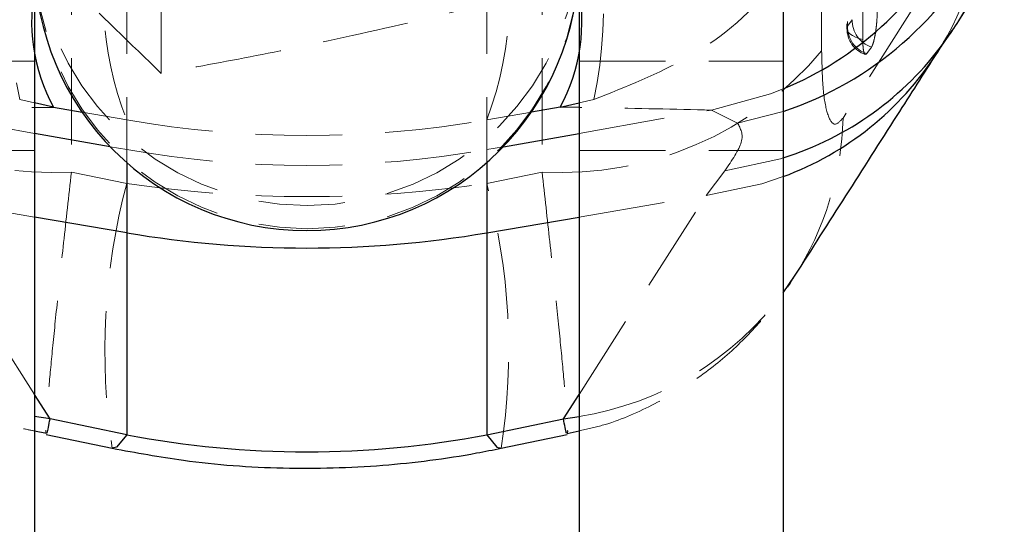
# Model space of a CAD drawing. Header units: millimetres. Extents: x 31 to 337, y 71 to 279.
# Tile 21 of 28: x 320.78 to 335.25, y 213.18 to 220.59. Entities that reach past the tile are written whole.
import ezdxf

# ---------------------------------------------------------------- set-up
doc = ezdxf.new("R2010")
doc.units = ezdxf.units.MM
doc.linetypes.add('HIDDEN', pattern=[1.905, 1.27, -0.635])

msp = doc.modelspace()

# ---------------------------------------------------------------- linework, layer by layer
at = {"color": 7, "linetype": 'Continuous', "lineweight": 25}
for p, q in [((331.9997, 230.2603), (331.9997, 206.1104)), ((320.9997, 221.4965), (320.9997, 197.1103)), ((328.9997, 221.4965), (328.9997, 206.1104)), ((322.3559, 217.4636), (322.3559, 214.4961)), ((327.6435, 217.4636), (327.6435, 214.4961)), ((331.9997, 216.5834), (332.1656, 216.8253)), ((321.2288, 214.7305), (320.9997, 214.7636)), ((322.3559, 214.4961), (321.2288, 214.7305)), ((327.6435, 214.4961), (328.7705, 214.7305)), ((328.7705, 214.7305), (328.9997, 214.7636)), ((320.9997, 214.5532), (321.1755, 214.5174)), ((321.172, 214.5005), (322.1432, 214.2985)), ((327.8562, 214.2985), (328.8272, 214.5005)), ((328.8244, 214.5154), (328.9997, 214.5562))]:
    msp.add_line(p, q, dxfattribs=at)
at = {"color": 7, "linetype": 'HIDDEN', "lineweight": 18}
for p, q in [((332.936, 228.1548), (332.935, 220.4657)), ((332.5629, 220.1383), (332.5616, 225.6227)), ((322.3559, 218.1874), (322.3559, 223.9089)), ((327.6435, 218.1874), (327.6435, 223.9089)), ((321.5447, 223.8401), (321.5432, 218.3564)), ((328.4546, 223.8401), (328.4561, 218.3564)), ((322.8621, 219.8062), (322.8621, 220.7113)), ((332.9419, 220.4984), (333.0105, 220.5947)), ((333.2946, 220.192), (333.226, 220.0956)), ((317.9997, 219.9869), (320.9997, 219.9869)), ((328.9997, 219.9869), (331.9997, 219.9869)), ((320.9997, 219.3717), (320.7828, 219.4215)), ((328.9997, 219.3717), (329.2165, 219.4215)), ((320.9997, 218.9249), (319.0564, 219.2675)), ((328.9997, 218.9249), (330.9429, 219.2675)), ((331.328, 219.0744), (330.9429, 219.2675)), ((321.7006, 219.2347), (322.3559, 219.1212)), ((322.3559, 219.1212), (322.3559, 218.6858)), ((328.2988, 219.2347), (327.6435, 219.1212)), ((327.6435, 219.1212), (327.6435, 218.6858)), ((331.328, 219.0744), (331.9997, 219.2476)), ((322.3559, 218.6858), (322.1117, 218.7289)), ((327.6435, 218.6858), (327.8876, 218.7289)), ((317.9997, 218.6705), (320.9997, 218.6705)), ((322.3559, 218.6858), (322.3559, 218.4948)), ((327.6435, 218.6858), (327.6435, 218.4948)), ((328.9997, 218.6705), (331.9997, 218.6705)), ((321.5432, 218.3564), (322.3559, 218.1874)), ((328.4561, 218.3564), (327.6435, 218.1874)), ((330.8648, 218.0123), (331.1394, 218.3753)), ((320.9997, 217.6946), (319.1345, 218.0123)), ((320.9997, 215.0896), (319.1345, 218.0123)), ((328.9997, 217.6946), (330.8648, 218.0123)), ((328.9997, 215.0896), (330.8648, 218.0123))]:
    msp.add_line(p, q, dxfattribs=at)
at = {"color": 8, "linetype": 'Continuous', "lineweight": 25}
for p, q in [((321.2795, 219.3076), (320.9997, 219.3717)), ((320.9997, 219.3036), (321.2795, 219.3076)), ((321.2795, 219.3076), (321.7006, 219.2347)), ((328.7198, 219.3076), (328.2988, 219.2347)), ((328.7198, 219.3076), (328.9997, 219.3717)), ((328.9997, 219.3036), (328.7198, 219.3076)), ((322.1117, 218.7289), (320.9997, 218.9249)), ((327.8876, 218.7289), (328.9997, 218.9249)), ((322.3559, 218.4948), (322.3559, 217.4636)), ((327.6435, 218.4948), (327.6435, 217.4636)), ((322.3559, 217.4636), (320.9997, 217.6946)), ((327.6435, 217.4636), (328.9997, 217.6946)), ((321.2288, 214.7305), (320.9997, 215.0896)), ((328.7705, 214.7305), (328.9997, 215.0896))]:
    msp.add_line(p, q, dxfattribs=at)
at = {"color": 7, "linetype": 'HIDDEN', "lineweight": 18, "flags": 128}
for points in [[(332.9429, 228.1874), (332.9428, 227.4566), (332.9424, 224.5336), (332.9419, 220.4984)], [(333.1671, 220.3058), (333.1672, 221.0365), (333.1676, 223.9596), (333.1682, 227.9948)], [(334.9716, 222.4325), (333.1232, 219.535), (332.8772, 219.1493)], [(332.9419, 220.4984), (332.935, 220.4695), (332.9391, 220.4405), (332.954, 220.4122), (332.9792, 220.3853), (333.0143, 220.3606), (333.0581, 220.3388), (333.1095, 220.3203), (333.1671, 220.3058)], [(330.9429, 219.2675), (331.8138, 219.5045), (331.9997, 219.5777)], [(331.1394, 218.3753), (331.9568, 218.5526), (331.9997, 218.566)], [(330.8648, 218.0123), (331.6857, 218.1831), (331.9997, 218.289)]]:
    msp.add_lwpolyline(points, dxfattribs=at)
at = {"color": 8, "linetype": 'Continuous', "lineweight": 25, "flags": 128}
for points in [[(322.3559, 214.4961), (322.2065, 214.3145), (322.1432, 214.2985)], [(327.6435, 214.4961), (327.7928, 214.3145), (327.8562, 214.2985)]]:
    msp.add_lwpolyline(points, dxfattribs=at)
at = {"color": 7, "linetype": 'HIDDEN', "lineweight": 18}
for centre in [(325.0069, 221.8567), (325.0069, 221.517)]:
    msp.add_circle(centre, 3.9928, dxfattribs=at)
for centre, radius, start, end in [((327.2506, 220.7863), 6.6102, 156.72895, 191.91549), ((322.7487, 220.7863), 6.6102, 348.08451, 23.27105), ((330.6011, 222.991), 4.6476, 324.08249, 358.12259), ((322.745, 220.9694), 5.2355, 339.32744, 17.08907), ((326.8833, 220.9081), 4.8673, 163.19788, 201.539), ((330.4243, 222.5527), 4.5489, 327.3101, 358.48627), ((333.4265, 220.5866), 0.4161, 178.87975, 251.52478), ((333.341, 220.4657), 0.406, 179.99262, 250.16781), ((333.3579, 220.4902), 0.4161, 178.87916, 251.52381), ((321.2557, 223.317), 4.9689, 219.77072, 273.31785), ((328.7437, 223.317), 4.9689, 266.68215, 320.22928), ((328.3303, 219.2706), 4.5486, 327.48008, 358.47187), ((324.9997, 233.6818), 15.2273, 260.0015, 279.9985), ((331.514, 215.7363), 9.4805, 165.01612, 188.72279), ((318.4854, 215.7363), 9.4805, 351.27721, 14.98388), ((321.7371, 219.362), 4.6572, 216.62831, 260.88861), ((328.2622, 219.362), 4.6572, 279.11139, 323.37169)]:
    msp.add_arc(centre, radius, start, end, dxfattribs=at)
at = {"color": 8, "linetype": 'Continuous', "lineweight": 25}
for centre, radius, start, end in [((330.3864, 224.105), 5.1183, 288.37253, 333.8732), ((330.0482, 224.2521), 5.0653, 292.65926, 331.50573), ((323.5849, 220.5666), 2.6267, 167.81475, 208.64057), ((326.4144, 220.5666), 2.6267, 331.35943, 12.18525), ((330.5984, 223.0138), 4.6633, 287.487, 323.87481), ((330.3987, 222.5934), 4.5925, 290.40178, 327.05534)]:
    msp.add_arc(centre, radius, start, end, dxfattribs=at)
at = {"color": 7, "linetype": 'Continuous', "lineweight": 25}
for centre, radius, start, end in [((324.9997, 221.4965), 4, 180, 0), ((324.9997, 232.9929), 15.7527, 260.33827, 279.66173)]:
    msp.add_arc(centre, radius, start, end, dxfattribs=at)
at = {"color": 7, "linetype": 'HIDDEN', "lineweight": 18}
for centre, ratio in [((324.9997, 233.9207), 0.9870493), ((324.9997, 230.685), 0.8335224)]:
    msp.add_ellipse(centre, major_axis=(15.225, 0), ratio=ratio, start_param=4.5378561, end_param=4.8869219, dxfattribs=at)
at = {"color": 7, "linetype": 'Continuous', "lineweight": 25}
msp.add_ellipse((324.9997, 230.685), major_axis=(0, 16.4387), ratio=0.9261707, start_param=2.9670597, end_param=3.3161256, dxfattribs=at)
at = {"color": 7, "linetype": 'HIDDEN', "lineweight": 18}
for points, knots in [([(322.8621, 219.8062), (322.4141, 220.2386), (321.5083, 221.1127), (320.1666, 222.48), (318.985, 223.7346), (318.2974, 224.496), (317.9997, 224.8257)], [0, 0, 0, 0, 0.2811143, 0.5683243, 0.8131, 1, 1, 1, 1]), ([(330.1617, 221.5206), (329.9159, 221.4496), (329.0695, 221.2053), (327.5707, 220.8014), (325.8277, 220.3885), (324.2472, 220.0597), (323.3256, 219.891), (322.8621, 219.8062)], [0, 0, 0, 0, 0.1032811, 0.3556325, 0.6140412, 0.8059156, 1, 1, 1, 1]), ([(329.2165, 219.4215), (329.6901, 219.6085), (330.6903, 220.0035), (331.6559, 220.7758), (331.958, 221.3556), (331.9997, 221.4356)], [0, 0, 0, 0, 0.4367029, 0.9222805, 1, 1, 1, 1]), ([(333.3804, 220.7386), (333.3797, 220.6985), (333.3781, 220.6168), (333.366, 220.4835), (333.3479, 220.3597), (333.325, 220.2597), (333.3065, 220.2102), (333.2966, 220.1949), (333.2946, 220.192)], [0, 0, 0, 0, 0.1855063, 0.3774797, 0.5694527, 0.7614158, 0.9533858, 1, 1, 1, 1]), ([(333.2008, 220.0854), (333.1944, 220.095), (333.1815, 220.1142), (333.1695, 220.1936), (333.1679, 220.2686), (333.1671, 220.3058)], [0, 0, 0, 0, 0.33493961, 0.66987669, 1, 1, 1, 1]), ([(332.8772, 219.1493), (332.8348, 219.1026), (332.7498, 219.0093), (332.6476, 219.1723), (332.5766, 219.5451), (332.5675, 219.9374), (332.5629, 220.1383)], [0, 0, 0, 0, 0.2534169, 0.5073718, 0.7476447, 1, 1, 1, 1]), ([(333.226, 220.0956), (333.2251, 220.0943), (333.2176, 220.0841), (333.2108, 220.0854), (333.2048, 220.0866)], [0, 0, 0, 0, 0.127144, 1, 1, 1, 1]), ([(319.0564, 219.2675), (319.5982, 219.2792), (320.2362, 219.293), (320.8997, 219.3022), (320.9997, 219.3036)], [0, 0, 0, 0, 0.849331, 1, 1, 1, 1]), ([(330.9429, 219.2675), (330.4011, 219.2792), (329.7631, 219.293), (329.0996, 219.3022), (328.9997, 219.3036)], [0, 0, 0, 0, 0.849331, 1, 1, 1, 1]), ([(331.1394, 218.3753), (331.2447, 218.527), (331.4587, 218.8353), (331.372, 218.9939), (331.328, 219.0744)], [0, 0, 0, 0, 0.4922501, 1, 1, 1, 1]), ([(321.5432, 218.3564), (321.5038, 218.0022), (321.4248, 217.2938), (321.3293, 216.3966), (321.2546, 215.6581), (321.2008, 215.0804), (321.1715, 214.6948), (321.1631, 214.5032), (321.1738, 214.5198), (321.177, 214.5248)], [0, 0, 0, 0, 0.1580982, 0.3161944, 0.4668129, 0.6174334, 0.7743435, 0.9312588, 1, 1, 1, 1]), ([(328.4561, 218.3564), (328.495, 218.0072), (328.5741, 217.298), (328.6691, 216.4049), (328.7446, 215.6601), (328.798, 215.0857), (328.8279, 214.6946), (328.8362, 214.5038), (328.8256, 214.5192), (328.8224, 214.5239)], [0, 0, 0, 0, 0.1556879, 0.3161976, 0.4647316, 0.6174367, 0.772007, 0.9312647, 1, 1, 1, 1]), ([(317.8543, 216.8075), (317.9559, 216.6541), (318.1959, 216.2919), (318.6815, 215.7773), (319.2965, 215.2764), (320.0063, 214.8766), (320.5846, 214.6312), (320.9286, 214.5665), (320.9997, 214.5532)], [0, 0, 0, 0, 0.1414566, 0.3340473, 0.5329907, 0.737471, 0.9458051, 1, 1, 1, 1]), ([(328.9997, 214.5562), (329.114, 214.5803), (329.4849, 214.6584), (330.066, 214.9126), (330.7162, 215.2914), (331.2808, 215.7433), (331.7513, 216.2453), (332.0412, 216.6121), (332.1548, 216.8111), (332.1618, 216.8232)], [0, 0, 0, 0, 0.0870823, 0.2826641, 0.4698774, 0.6494561, 0.8221742, 0.9891799, 1, 1, 1, 1])]:
    msp.add_open_spline(points, degree=3, knots=knots, dxfattribs=at)
at = {"color": 7, "linetype": 'Continuous', "lineweight": 25}
for points, knots in [([(334.3577, 220.2698), (334.4068, 220.334), (334.596, 220.5815), (334.8807, 221.0901), (335.133, 221.5847), (335.2204, 221.8852), (335.2319, 221.9248)], [0, 0, 0, 0, 0.14425721, 0.55605555, 0.94150241, 1, 1, 1, 1]), ([(334.256, 220.0965), (334.2782, 220.1328), (334.3287, 220.2151), (334.3563, 220.2515), (334.3718, 220.2719)], [0, 0, 0, 0, 0.4408005, 1, 1, 1, 1]), ([(332.1664, 216.8269), (332.6687, 217.6137), (333.3676, 218.7085), (334.0655, 219.8024), (334.2617, 220.1101)], [0, 0, 0, 0, 0.71875507, 1, 1, 1, 1]), ([(322.1432, 214.2985), (322.4907, 214.2343), (323.3197, 214.081), (324.6514, 213.9842), (326.0944, 214.0231), (327.1619, 214.1601), (327.736, 214.2746), (327.8562, 214.2985)], [0, 0, 0, 0, 0.184363, 0.4397889, 0.6944332, 0.9360716, 1, 1, 1, 1])]:
    msp.add_open_spline(points, degree=3, knots=knots, dxfattribs=at)
at = {"color": 8, "linetype": 'Continuous', "lineweight": 25}
for points, knots in [([(321.177, 214.5248), (321.1797, 214.5197), (321.1871, 214.5055), (321.2125, 214.6422), (321.2288, 214.7305)], [0, 0, 0, 0, 0.3551193, 1, 1, 1, 1]), ([(328.8224, 214.5239), (328.8199, 214.5187), (328.8125, 214.5037), (328.7871, 214.6408), (328.7705, 214.7305)], [0, 0, 0, 0, 0.3461068, 1, 1, 1, 1])]:
    msp.add_open_spline(points, degree=3, knots=knots, dxfattribs=at)

doc.saveas('drawing.dxf')
